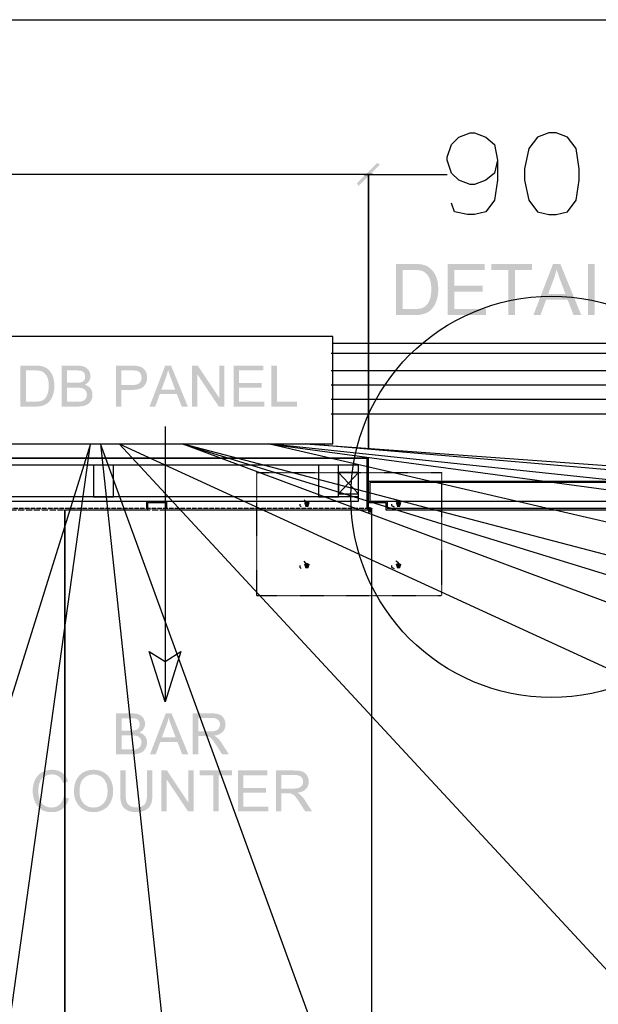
# Model space of a CAD drawing. Header units: millimetres. Extents: x 502444 to 745500, y -417645 to -375189.
# Tile 143 of 208: x 721098 to 722603, y -404066 to -401505. Entities that reach past the tile are written whole.
import ezdxf

# ---------------------------------------------------------------- set-up
doc = ezdxf.new("R2010")
doc.units = ezdxf.units.MM
doc.linetypes.add('PDF_IMPORT', pattern=[1, 0.8, -0.2])
doc.layers.add('PDF2_Geometry', color=7, linetype='Continuous')
doc.layers.add('PDF2_Solid Fills', color=7, linetype='Continuous')

msp = doc.modelspace()

# ---------------------------------------------------------------- hatches: boundary and pattern name
at = {"layer": 'PDF2_Solid Fills', "lineweight": 25, "true_color": 0x989898, "transparency": 33554559}
msp.add_hatch(color=252, dxfattribs=at).paths.add_polyline_path([(721979.03578, -401936.9279), (722034.94026, -401881.02342), (722027.48633, -401877.29645), (721975.30881, -401929.47397)])
at = {"layer": 'PDF2_Solid Fills', "lineweight": 25, "transparency": 33554559}
for color, points in [(1, [(722122.38565, -402139.80368), (722076.50102, -402139.80368), (722076.50102, -402272.98356), (722124.56578, -402272.98356), (722127.47747, -402272.9499), (722130.85686, -402272.81978), (722134.11977, -402272.59322), (722137.26804, -402272.26838), (722140.29802, -402271.8471), (722143.21153, -402271.32845), (722146.00857, -402270.71244), (722147.67916, -402270.27933), (722150.87292, -402269.30937), (722153.89198, -402268.19565), (722156.73816, -402266.93816), (722159.40964, -402265.536), (722161.90823, -402263.99007), (722162.98192, -402263.24668), (722165.31855, -402261.43143), (722167.58785, -402259.3896), (722094.12768, -402257.26771), (722094.12768, -402155.52045), (722122.11268, -402155.52045), (722170.09372, -402155.4886), (722167.92997, -402153.30756), (722165.63338, -402151.25027), (722163.26763, -402149.37496), (722160.74901, -402147.6607), (722158.09391, -402146.12205), (722155.30233, -402144.7572), (722152.37062, -402143.56795), (722149.30424, -402142.5525), (722146.09956, -402141.71175), (722144.89849, -402141.4497), (722142.45995, -402141.01294), (722139.76117, -402140.64352), (722136.80399, -402140.34143), (722133.58839, -402140.10668), (722130.11255, -402139.93835), (722126.37831, -402139.83735)]), (1, [(722307.55288, -402139.80368), (722211.24321, -402139.80368), (722211.24321, -402272.98356), (722310.6411, -402272.98356), (722310.6411, -402257.26771), (722228.86987, -402257.26771), (722228.86987, -402211.93539), (722302.55569, -402211.93539), (722302.55569, -402196.30961), (722228.86987, -402196.30961), (722228.86987, -402155.52045), (722307.55288, -402155.52045)]), (1, [(722430.57369, -402139.80368), (722324.99756, -402139.80368), (722324.99756, -402155.52045), (722368.88039, -402155.52045), (722368.88039, -402272.98356), (722386.50705, -402272.98356), (722386.50705, -402155.52045), (722430.57369, -402155.52045)]), (1, [(722504.16852, -402139.80368), (722485.17883, -402139.80368), (722434.02586, -402272.98356), (722452.74258, -402272.98356), (722467.37202, -402232.64844), (722523.06723, -402232.64844), (722472.4602, -402218.29471), (722487.08781, -402179.23072), (722487.21884, -402178.87404), (722488.32164, -402175.75853), (722489.36075, -402172.63756), (722490.33617, -402169.51022), (722491.24971, -402166.37833), (722492.09956, -402163.24007), (722492.8839, -402160.09727), (722493.60636, -402156.94809), (722494.26513, -402153.79436)]), (1, [(722504.16852, -402139.80368), (722494.26513, -402153.79436), (722494.95666, -402156.15283), (722495.76647, -402158.78609), (722496.65636, -402161.56949), (722497.62814, -402164.50211), (722498.6818, -402167.58395), (722499.81736, -402170.81593), (722501.03482, -402174.19804), (722502.33416, -402177.73029), (722503.71539, -402181.41085), (722517.6169, -402218.29471), (722472.4602, -402218.29471), (722523.06723, -402232.64844), (722538.60474, -402272.98356), (722558.6845, -402272.98356)]), (1, [(722575.76521, -402272.98356), (722575.76521, -402139.80368), (722593.39186, -402139.80368), (722593.39186, -402272.98356)]), (1, [(722170.09372, -402155.4886), (722122.11268, -402155.52045), (722123.4648, -402155.525), (722127.49567, -402155.60871), (722131.20444, -402155.79342), (722134.59292, -402156.08095), (722137.65748, -402156.46948), (722140.39993, -402156.95992), (722142.82027, -402157.55135), (722144.91669, -402158.24561), (722145.81749, -402158.61412), (722148.40162, -402159.88253), (722150.87656, -402161.42482), (722153.24413, -402163.24098), (722155.50433, -402165.32921), (722157.65534, -402167.69132), (722159.69898, -402170.32641), (722161.63526, -402173.23537), (722162.4105, -402174.58839), (722163.55698, -402176.90046), (722164.58517, -402179.38358), (722165.48961, -402182.03778), (722166.27577, -402184.86212), (722166.94, -402187.85752), (722167.48412, -402191.02398), (722167.90632, -402194.3606), (722168.2084, -402197.86737), (722168.38856, -402201.54611), (722168.45044, -402205.39409), (722168.4468, -402206.2121), (722168.37401, -402209.78256), (722168.19749, -402213.21835), (722167.91906, -402216.51949), (722167.53871, -402219.68686), (722167.05646, -402222.72048), (722166.47231, -402225.61852), (722165.78624, -402228.38281), (722164.99644, -402231.01334), (722164.6798, -402231.94144), (722163.44233, -402235.15614), (722162.06838, -402238.14972), (722160.5543, -402240.9222), (722158.90373, -402243.47265), (722157.11304, -402245.80201), (722155.18404, -402247.91026), (722154.30871, -402248.74009), (722152.01212, -402250.56535), (722149.40979, -402252.18589), (722146.4981, -402253.60261), (722143.2825, -402254.81461), (722141.79208, -402255.26046), (722139.22797, -402255.87373), (722136.40727, -402256.37509), (722133.33179, -402256.76544), (722129.99972, -402257.04387), (722126.41107, -402257.21129), (722122.56581, -402257.26771), (722094.12768, -402257.26771), (722167.58785, -402259.3896), (722169.78982, -402257.12212), (722171.92445, -402254.62807), (722173.99175, -402251.90746), (722175.27836, -402250.03943), (722176.79425, -402247.56631), (722178.2228, -402244.91758), (722179.56582, -402242.09233), (722180.82331, -402239.09056), (722181.99345, -402235.91227), (722183.07805, -402232.55745), (722183.5694, -402230.85502), (722184.28458, -402228.03159), (722184.90332, -402225.11535), (722185.42924, -402222.1063), (722185.85872, -402219.00443), (722186.19174, -402215.80976), (722186.43014, -402212.52137), (722186.5739, -402209.14108), (722186.62122, -402205.66706), (722186.61758, -402204.81903), (722186.54478, -402201.3978), (722186.3719, -402198.05208), (722186.10075, -402194.78007), (722185.73133, -402191.58267), (722185.26364, -402188.45987), (722184.69768, -402185.4117), (722184.03163, -402182.43722), (722183.26731, -402179.53736), (722182.40472, -402176.71302), (722181.44204, -402173.96147), (722180.29739, -402171.1617), (722178.92707, -402168.24181), (722177.42573, -402165.44477), (722175.79154, -402162.77056), (722174.02451, -402160.2201), (722172.12463, -402157.79248)]), (1, [(721136.46673, -402404.27085), (721099.76121, -402404.27085), (721099.76121, -402510.81421), (721138.21192, -402510.81421), (721140.54127, -402510.78691), (721143.24551, -402510.68318), (721145.85693, -402510.50211), (721148.37373, -402510.24278), (721150.79771, -402509.90521), (721153.12889, -402509.49029), (721155.36543, -402508.99713), (721156.70299, -402508.65136), (721159.258, -402507.87522), (721161.6747, -402506.98442), (721163.95128, -402505.97807), (721166.08773, -402504.85616), (721168.08588, -402503.6196), (721168.94483, -402503.02452), (721170.81377, -402501.57231), (721172.62994, -402499.93904), (721113.8629, -402498.24116), (721113.8629, -402416.8439), (721136.25017, -402416.8439), (721174.63537, -402416.81842), (721172.90291, -402415.07413), (721171.06673, -402413.42812), (721169.17413, -402411.92678), (721167.1596, -402410.55646), (721165.03588, -402409.32536), (721162.80116, -402408.23348), (721160.45725, -402407.28172), (721158.00233, -402406.46917), (721155.43822, -402405.79675), (721154.47918, -402405.58748), (721152.52835, -402405.23807), (721150.37005, -402404.94235), (721148.00431, -402404.70032), (721145.4311, -402404.51197), (721142.65043, -402404.37821), (721139.66231, -402404.29723)]), (1, [(721246.65971, -402404.27085), (721206.68218, -402404.27085), (721206.68218, -402510.81421), (721247.31302, -402510.81421), (721249.66603, -402510.78964), (721252.48309, -402510.68682), (721255.16549, -402510.50666), (721257.7114, -402510.24733), (721260.12264, -402509.90885), (721262.39922, -402509.49211), (721264.54114, -402508.99713), (721264.67034, -402508.96437), (721267.33636, -402508.19823), (721269.81858, -402507.29561), (721272.11881, -402506.25559), (721274.23525, -402505.07908), (721276.16971, -402503.76518), (721276.2516, -402503.70422), (721278.03319, -402502.19287), (721279.70195, -402500.44858), (721281.25607, -402498.46954), (721220.78387, -402498.24116), (721220.78387, -402461.61207), (721245.42406, -402461.61207), (721278.40261, -402460.0161), (721276.48272, -402458.52841), (721274.39176, -402457.19449), (721272.12792, -402456.01707), (721269.69301, -402454.99434), (721267.08523, -402454.12629), (721269.38001, -402452.88336), (721271.58743, -402451.44663), (721273.58012, -402449.87886), (721220.78387, -402449.03902), (721220.78387, -402416.8439), (721242.08107, -402416.8439), (721276.17153, -402415.06503), (721274.52642, -402413.18244), (721272.71571, -402411.48183), (721270.73758, -402409.96229), (721268.59385, -402408.62473), (721266.28451, -402407.46825), (721264.58663, -402406.80038), (721262.49021, -402406.12887), (721260.23911, -402405.56109), (721257.83333, -402405.09613), (721255.27104, -402404.7349), (721252.55589, -402404.47739), (721249.68605, -402404.3218)]), (1, [(721388.10607, -402404.27085), (721347.91198, -402404.27085), (721347.91198, -402510.81421), (721362.01185, -402510.81421), (721362.01185, -402467.49915), (721389.34172, -402467.49915), (721390.0569, -402467.49642), (721393.36713, -402467.41998), (721396.5154, -402467.23436), (721399.50352, -402466.94138), (721402.33332, -402466.5392), (721405.00298, -402466.02965), (721407.51249, -402465.41092), (721409.86004, -402464.68481), (721412.04928, -402463.84952), (721414.08018, -402462.90686), (721415.94912, -402461.85501), (721417.65792, -402460.6958), (721419.2084, -402459.42739), (721420.59691, -402458.05162), (721422.04002, -402456.38376), (721362.01185, -402454.9261), (721362.01185, -402416.8439), (721389.26892, -402416.8439), (721422.87167, -402415.41626), (721421.21928, -402413.47634), (721419.4195, -402411.74752), (721417.4723, -402410.2298), (721416.54602, -402409.62563), (721414.4405, -402408.44639), (721412.16392, -402407.42366), (721409.7181, -402406.55652), (721407.10122, -402405.84407), (721404.31509, -402405.28812), (721403.88744, -402405.2126), (721401.90203, -402404.92507), (721399.65821, -402404.6894), (721397.15779, -402404.50651), (721394.39896, -402404.37549), (721391.38172, -402404.29632)]), (1, [(721491.61126, -402404.27085), (721476.4195, -402404.27085), (721435.4975, -402510.81421), (721450.47087, -402510.81421), (721462.17405, -402478.54629), (721506.73022, -402478.54629), (721466.24314, -402467.0633), (721477.94632, -402435.81175), (721478.05005, -402435.52695), (721478.93266, -402433.03381), (721479.76431, -402430.53704), (721480.54501, -402428.03571), (721481.27657, -402425.52984), (721481.95536, -402423.01941), (721482.58319, -402420.50535), (721483.16189, -402417.98582), (721483.68781, -402415.46266)]), (1, [(721491.61126, -402404.27085), (721483.68781, -402415.46266), (721484.24104, -402417.3498), (721484.88889, -402419.45623), (721485.60043, -402421.68277), (721486.37931, -402424.0285), (721487.22188, -402426.49433), (721488.12997, -402429.08028), (721489.10356, -402431.78633), (721490.14267, -402434.61159), (721491.2473, -402437.55604), (721502.36814, -402467.0633), (721466.24314, -402467.0633), (721506.73022, -402478.54629), (721519.1595, -402510.81421), (721535.22294, -402510.81421)]), (1, [(721560.80762, -402404.27085), (721546.34379, -402404.27085), (721546.34379, -402510.81421), (721559.86314, -402510.81421), (721559.86314, -402427.09123)]), (1, [(721560.80762, -402404.27085), (721559.86314, -402427.09123), (721615.83132, -402510.81421), (721616.77762, -402487.92103)]), (1, [(721630.29697, -402404.27085), (721616.77762, -402404.27085), (721616.77762, -402487.92103), (721615.83132, -402510.81421), (721630.29697, -402510.81421)]), (1, [(721731.32904, -402404.27085), (721654.28385, -402404.27085), (721654.28385, -402510.81421), (721733.80034, -402510.81421), (721733.80034, -402498.24116), (721668.38372, -402498.24116), (721668.38372, -402461.97603), (721727.33274, -402461.97603), (721727.33274, -402449.47577), (721668.38372, -402449.47577), (721668.38372, -402416.8439), (721731.32904, -402416.8439)]), (1, [(721766.80073, -402404.27085), (721752.69904, -402404.27085), (721752.69904, -402510.81421), (721819.28034, -402510.81421), (721819.28034, -402498.24116), (721766.80073, -402498.24116)]), (1, [(721174.63537, -402416.81842), (721136.25017, -402416.8439), (721137.33113, -402416.84753), (721140.55583, -402416.91396), (721143.52394, -402417.06227), (721146.23363, -402417.29157), (721148.68491, -402417.60276), (721150.8796, -402417.99493), (721152.81588, -402418.46898), (721154.49374, -402419.02403), (721155.21438, -402419.31883), (721157.28168, -402420.33338), (721159.26163, -402421.56721), (721161.15605, -402423.02032), (721162.96313, -402424.6909), (721164.68466, -402426.58078), (721166.31885, -402428.68902), (721167.8675, -402431.01565), (721168.48806, -402432.09752), (721169.40524, -402433.94827), (721170.22779, -402435.93459), (721170.95208, -402438.05739), (721171.57991, -402440.31759), (721172.11129, -402442.71337), (721172.54623, -402445.24654), (721172.88471, -402447.91529), (721173.12675, -402450.72143), (721173.27052, -402453.66406), (721173.31965, -402456.74317), (721173.31783, -402457.39739), (721173.25778, -402460.25358), (721173.11765, -402463.0024), (721172.89563, -402465.64295), (721172.59173, -402468.17702), (721172.20593, -402470.60374), (721171.73824, -402472.92218), (721171.18865, -402475.13415), (721170.55718, -402477.23785), (721170.30241, -402477.98124), (721169.31425, -402480.55263), (721168.21327, -402482.94749), (721167.0031, -402485.16493), (721165.68192, -402487.20584), (721164.24973, -402489.06932), (721162.70653, -402490.75538), (721162.00773, -402491.41961), (721160.16972, -402492.88), (721158.08786, -402494.17661), (721155.75851, -402495.30944), (721153.1853, -402496.2794), (721151.99332, -402496.63517), (721149.9424, -402497.12652), (721147.68584, -402497.52779), (721145.22546, -402497.83989), (721142.55944, -402498.06281), (721139.68778, -402498.19657), (721136.61231, -402498.24116), (721113.8629, -402498.24116), (721172.62994, -402499.93904), (721174.39152, -402498.12469), (721176.10031, -402496.13018), (721177.7527, -402493.95369), (721178.78271, -402492.45872), (721179.9947, -402490.48059), (721181.13936, -402488.36142), (721182.21305, -402486.10122), (721183.21758, -402483.69998), (721184.15478, -402481.1568), (721185.02283, -402478.47349), (721185.41409, -402477.11137), (721185.98733, -402474.85299), (721186.48414, -402472.51999), (721186.90269, -402470.11239), (721187.24664, -402467.63108), (721187.51415, -402465.07516), (721187.70341, -402462.44463), (721187.81805, -402459.7404), (721187.85627, -402456.96064), (721187.85445, -402456.28276), (721187.79621, -402453.54577), (721187.65791, -402450.86884), (721187.44136, -402448.25104), (721187.14655, -402445.6933), (721186.77166, -402443.19562), (721186.31671, -402440.75616), (721185.78533, -402438.37768), (721185.17387, -402436.05742), (721184.48235, -402433.79722), (721183.71439, -402431.59708), (721182.79721, -402429.35689), (721181.70168, -402427.02026), (721180.50061, -402424.78281), (721179.19399, -402422.64362), (721177.77999, -402420.60362), (721176.26046, -402418.66188)]), (1, [(721276.17153, -402415.06503), (721242.08107, -402416.8439), (721243.47687, -402416.84936), (721246.77254, -402416.91305), (721249.737, -402417.04771), (721252.37026, -402417.25335), (721254.67414, -402417.52996), (721256.64681, -402417.87846), (721258.2901, -402418.29701), (721260.02802, -402418.97671), (721262.18631, -402420.23329), (721264.02977, -402421.84746), (721265.55841, -402423.82013), (721266.59388, -402425.75822), (721267.43099, -402428.07484), (721267.93508, -402430.55433), (721268.1025, -402433.19578), (721267.95692, -402435.69983), (721267.46011, -402438.21298), (721266.61208, -402440.47956), (721265.41283, -402442.49863), (721263.9588, -402444.13464), (721262.06802, -402445.63052), (721259.84058, -402446.85343), (721257.27101, -402447.80337), (721256.7833, -402447.94259), (721254.94529, -402448.33748), (721252.73059, -402448.64412), (721250.13918, -402448.86341), (721247.16926, -402448.99535), (721243.82445, -402449.03902), (721220.78387, -402449.03902), (721273.58012, -402449.87886), (721275.35989, -402448.18007), (721276.92493, -402446.34935), (721278.27886, -402444.38759), (721278.76657, -402443.5614), (721279.92579, -402441.26571), (721280.82659, -402438.91361), (721281.47081, -402436.506), (721281.8566, -402434.0429), (721281.98581, -402431.52428), (721281.89118, -402429.3205), (721281.55816, -402426.87467), (721280.98856, -402424.46161), (721280.17874, -402422.08312), (721279.12872, -402419.73739), (721277.84211, -402417.42533), (721277.65285, -402417.12779)]), (1, [(721422.87167, -402415.41626), (721389.26892, -402416.8439), (721389.54917, -402416.8439), (721393.0614, -402416.88575), (721396.10594, -402417.00131), (721398.68097, -402417.19057), (721400.7883, -402417.45262), (721402.42613, -402417.78838), (721403.28872, -402418.05043), (721405.64355, -402419.03949), (721407.77455, -402420.36704), (721409.68171, -402422.03308), (721411.36685, -402424.03851), (721412.31497, -402425.55896), (721413.36318, -402427.7955), (721414.11112, -402430.20219), (721414.56061, -402432.77722), (721414.70983, -402435.52149), (721414.69709, -402436.3495), (721414.46962, -402439.12198), (721413.95097, -402441.68518), (721413.14116, -402444.03819), (721412.04017, -402446.18101), (721410.64984, -402448.11456), (721408.96834, -402449.83883), (721408.9556, -402449.84975), (721407.39602, -402451.0399), (721405.58896, -402452.07082), (721403.5344, -402452.94342), (721401.23416, -402453.65678), (721398.68643, -402454.21182), (721395.8912, -402454.60854), (721392.8503, -402454.84694), (721389.56009, -402454.9261), (721362.01185, -402454.9261), (721422.04002, -402456.38376), (721423.55228, -402454.36378), (721424.88802, -402452.25735), (721426.04359, -402450.06448), (721427.02265, -402447.78517), (721427.82336, -402445.41851), (721428.44574, -402442.96541), (721428.89159, -402440.42496), (721429.15729, -402437.79898), (721429.24645, -402435.08565), (721429.1864, -402432.92827), (721428.93891, -402430.29682), (721428.50215, -402427.74363), (721427.87432, -402425.26779), (721427.05723, -402422.87019), (721426.04905, -402420.54993), (721425.73241, -402419.92756), (721424.37665, -402417.56636)]), (1, [(721278.40261, -402460.0161), (721245.42406, -402461.61207), (721246.03551, -402461.61389), (721249.15466, -402461.67667), (721252.02814, -402461.83045), (721254.65412, -402462.07521), (721257.03261, -402462.41097), (721259.16543, -402462.83862), (721261.05075, -402463.35635), (721261.61853, -402463.55744), (721263.97518, -402464.62385), (721266.0716, -402465.97597), (721267.90778, -402467.61289), (721269.48373, -402469.53369), (721269.97145, -402470.28436), (721271.09245, -402472.45448), (721271.89498, -402474.78474), (721272.37541, -402477.27606), (721272.53555, -402479.92661), (721272.4664, -402481.73004), (721272.10062, -402484.29324), (721271.42183, -402486.67173), (721270.42821, -402488.86642), (721270.14978, -402489.36777), (721268.67574, -402491.55427), (721266.97604, -402493.37317), (721265.04887, -402494.82538), (721264.22813, -402495.3049), (721262.06256, -402496.31307), (721259.6222, -402497.12288), (721256.90887, -402497.73252), (721255.62408, -402497.91723), (721253.42939, -402498.09739), (721250.65965, -402498.20567), (721247.31302, -402498.24116), (721220.78387, -402498.24116), (721281.25607, -402498.46954), (721282.69554, -402496.25575), (721284.02036, -402493.8081), (721284.70278, -402492.3104), (721285.58175, -402489.97013), (721286.266, -402487.56161), (721286.75553, -402485.08486), (721287.04852, -402482.53986), (721287.14497, -402479.92661), (721287.06489, -402477.63912), (721286.76645, -402475.06864), (721286.24962, -402472.6028), (721285.5126, -402470.24251), (721284.55538, -402467.98777), (721283.37979, -402465.83766), (721281.98581, -402463.7922), (721281.72558, -402463.45917), (721280.14963, -402461.66029)]), (256, [(721844.86501, -402756.86037), (721837.41108, -402760.58733), (721841.13804, -402771.76823), (721848.59197, -402771.76823), (721852.31894, -402760.58733)]), (256, [(722083.39082, -402756.86037), (722075.93688, -402760.58733), (722079.66385, -402771.76823), (722087.11778, -402771.76823), (722090.84475, -402760.58733)]), (256, [(722008.8515, -402771.76823), (722001.39757, -402775.4952), (722005.12454, -402786.67609), (722012.57847, -402786.67609), (722016.30543, -402775.4952)]), (256, [(721844.86501, -402917.11989), (721837.41108, -402920.84686), (721841.13804, -402932.02776), (721848.59197, -402932.02776), (721852.31894, -402920.84686)]), (256, [(722083.39082, -402917.11989), (722075.93688, -402920.84686), (722079.66385, -402932.02776), (722087.11778, -402932.02776), (722090.84475, -402920.84686)]), (1, [(721388.59741, -403308.74974), (721348.61989, -403308.74974), (721348.61989, -403415.29401), (721389.25073, -403415.29401), (721391.60374, -403415.26854), (721394.4208, -403415.16663), (721397.1032, -403414.98556), (721399.64911, -403414.72624), (721402.06035, -403414.38866), (721404.33693, -403413.97192), (721406.47884, -403413.47694), (721406.60805, -403413.44418), (721409.27407, -403412.67804), (721411.75628, -403411.77542), (721414.05652, -403410.7354), (721416.17296, -403409.55798), (721418.10741, -403408.24408), (721418.18931, -403408.18311), (721419.9709, -403406.67268), (721421.63966, -403404.92748), (721423.19378, -403402.94844), (721362.72157, -403402.72096), (721362.72157, -403366.09188), (721387.36177, -403366.09188), (721420.34032, -403364.49591), (721418.42042, -403363.00731), (721416.32946, -403361.6743), (721414.06562, -403360.49597), (721411.63072, -403359.47324), (721409.02293, -403358.6061), (721411.31771, -403357.36226), (721413.52514, -403355.92643), (721415.51783, -403354.35867), (721362.72157, -403353.51883), (721362.72157, -403321.32279), (721384.01878, -403321.32279), (721418.10923, -403319.54393), (721416.46413, -403317.66134), (721414.65342, -403315.96073), (721412.67529, -403314.4421), (721410.53155, -403313.10363), (721408.22222, -403311.94715), (721406.52434, -403311.27928), (721404.42792, -403310.60777), (721402.17682, -403310.03999), (721399.77103, -403309.57594), (721397.20874, -403309.2138), (721394.49359, -403308.95629), (721391.62376, -403308.80161)]), (1, [(721418.10923, -403319.54393), (721384.01878, -403321.32279), (721385.41457, -403321.32825), (721388.71024, -403321.39195), (721391.67471, -403321.52661), (721394.30797, -403321.73225), (721396.61185, -403322.00977), (721398.58452, -403322.35736), (721400.22781, -403322.77591), (721401.96572, -403323.45561), (721404.12401, -403324.71219), (721405.96748, -403326.32727), (721407.49612, -403328.29994), (721408.53159, -403330.23712), (721409.3687, -403332.55374), (721409.87278, -403335.03322), (721410.04021, -403337.67467), (721409.89462, -403340.17873), (721409.39782, -403342.69189), (721408.54979, -403344.95845), (721407.35053, -403346.97753), (721405.89651, -403348.61354), (721404.00572, -403350.10942), (721401.77828, -403351.33324), (721399.20871, -403352.28318), (721398.721, -403352.42149), (721396.883, -403352.81639), (721394.66829, -403353.12393), (721392.07689, -403353.34322), (721389.10696, -403353.47515), (721385.76216, -403353.51883), (721362.72157, -403353.51883), (721415.51783, -403354.35867), (721417.2976, -403352.65897), (721418.86263, -403350.82915), (721420.21657, -403348.8674), (721420.70428, -403348.04121), (721421.86349, -403345.74461), (721422.7643, -403343.39251), (721423.40851, -403340.98491), (721423.79431, -403338.52179), (721423.92352, -403336.00318), (721423.82889, -403333.7994), (721423.49586, -403331.35358), (721422.92626, -403328.94142), (721422.11645, -403326.56202), (721421.06642, -403324.21629), (721419.77981, -403321.90422), (721419.59056, -403321.60759)]), (1, [(721492.9015, -403308.74974), (721477.70975, -403308.74974), (721436.78774, -403415.29401), (721451.76111, -403415.29401), (721463.4643, -403383.02519), (721508.02046, -403383.02519), (721467.53339, -403371.5422), (721479.23657, -403340.29156), (721479.34029, -403340.00585), (721480.2229, -403337.51362), (721481.05455, -403335.01594), (721481.83525, -403332.51461), (721482.56681, -403330.00874), (721483.2456, -403327.49922), (721483.87344, -403324.98425), (721484.45213, -403322.46563), (721484.97806, -403319.94156)]), (1, [(721492.9015, -403308.74974), (721484.97806, -403319.94156), (721485.53128, -403321.8287), (721486.17913, -403323.93604), (721486.89068, -403326.16166), (721487.66956, -403328.50831), (721488.51213, -403330.97414), (721489.42021, -403333.56009), (721490.39381, -403336.26524), (721491.43292, -403339.09048), (721492.53754, -403342.03584), (721503.65838, -403371.5422), (721467.53339, -403371.5422), (721508.02046, -403383.02519), (721520.44975, -403415.29401), (721536.51319, -403415.29401)]), (1, [(721595.24383, -403308.74974), (721547.99799, -403308.74974), (721547.99799, -403415.29401), (721562.09786, -403415.29401), (721562.09786, -403367.98175), (721578.45247, -403367.98175), (721603.16728, -403366.81889), (721605.72957, -403366.41672), (721608.62488, -403365.83165), (721611.35459, -403365.1292), (721613.92052, -403364.30938), (721616.32085, -403363.37309), (721618.55557, -403362.31942), (721620.62469, -403361.14928), (721622.53003, -403359.86086), (721624.26976, -403358.45597), (721625.8439, -403356.93461), (721626.26427, -403356.47966), (721562.09786, -403355.77175), (721562.09786, -403320.52299), (721595.82435, -403320.52299), (721626.92304, -403319.10809), (721625.2288, -403317.14907), (721623.37988, -403315.41752), (721621.37627, -403313.91345), (721619.21798, -403312.63504), (721616.905, -403311.58409), (721616.09155, -403311.28837), (721614.15527, -403310.6933), (721612.0261, -403310.17829), (721609.70767, -403309.74154), (721607.19815, -403309.38395), (721604.49574, -403309.10643), (721601.60224, -403308.90807), (721598.51949, -403308.78887)]), (1, [(721626.92304, -403319.10809), (721595.82435, -403320.52299), (721596.50314, -403320.52754), (721599.61865, -403320.66039), (721602.49031, -403320.97976), (721605.11811, -403321.48749), (721607.50388, -403322.18265), (721609.64397, -403323.06526), (721611.54203, -403324.13531), (721613.19624, -403325.39279), (721614.18985, -403326.34819), (721615.79492, -403328.29084), (721617.04331, -403330.4091), (721617.93501, -403332.70387), (721618.47004, -403335.17426), (721618.64838, -403337.82026), (721618.49369, -403340.18601), (721617.97141, -403342.67551), (721617.07789, -403345.06036), (721615.81312, -403347.34149), (721615.59292, -403347.67634), (721614.02971, -403349.61989), (721612.16623, -403351.27774), (721609.99701, -403352.64987), (721607.52754, -403353.7363), (721605.76414, -403354.31044), (721603.57673, -403354.83637), (721601.14911, -403355.24583), (721598.47763, -403355.53791), (721595.56412, -403355.71352), (721592.40857, -403355.77175), (721562.09786, -403355.77175), (721626.26427, -403356.47966), (721627.88754, -403354.51426), (721629.29243, -403352.44423), (721630.48259, -403350.26956), (721631.45618, -403347.98935), (721632.21322, -403345.60449), (721632.75371, -403343.11499), (721633.07763, -403340.51994), (721633.185, -403337.82026), (721633.15588, -403336.3626), (721632.93933, -403333.75117), (721632.51531, -403331.20981), (721631.88384, -403328.74033), (721631.04673, -403326.34182), (721630.00398, -403324.01429), (721628.75195, -403321.75864), (721628.4626, -403321.29277)]), (1, [(721420.34032, -403364.49591), (721387.36177, -403366.09188), (721387.97322, -403366.0937), (721391.09237, -403366.15557), (721393.96585, -403366.30935), (721396.59183, -403366.55411), (721398.97032, -403366.89078), (721401.10313, -403367.31752), (721402.98845, -403367.83617), (721403.55623, -403368.03725), (721405.91288, -403369.10366), (721408.0093, -403370.45487), (721409.84549, -403372.09179), (721411.42144, -403374.0135), (721411.90915, -403374.76326), (721413.03015, -403376.93429), (721413.83268, -403379.26456), (721414.31311, -403381.75496), (721414.47326, -403384.40642), (721414.40411, -403386.20985), (721414.03832, -403388.77214), (721413.35954, -403391.15063), (721412.36592, -403393.34532), (721412.08749, -403393.84758), (721410.61345, -403396.03408), (721408.91375, -403397.85298), (721406.98657, -403399.30518), (721406.16584, -403399.78379), (721404.00027, -403400.79288), (721401.5599, -403401.60178), (721398.84657, -403402.21233), (721397.56179, -403402.39704), (721395.3671, -403402.5772), (721392.59735, -403402.68457), (721389.25073, -403402.72096), (721362.72157, -403402.72096), (721423.19378, -403402.94844), (721424.63324, -403400.73555), (721425.95806, -403398.28791), (721426.64049, -403396.79021), (721427.51946, -403394.44994), (721428.2037, -403392.04142), (721428.69323, -403389.56467), (721428.98622, -403387.01967), (721429.08267, -403384.40642), (721429.0026, -403382.11801), (721428.70415, -403379.54754), (721428.18733, -403377.08261), (721427.45031, -403374.72232), (721426.49309, -403372.46667), (721425.31749, -403370.31656), (721423.92352, -403368.27201), (721423.66329, -403367.93808), (721422.08733, -403366.1392)]), (1, [(721603.16728, -403366.81889), (721578.45247, -403367.98175), (721578.53254, -403367.98175), (721581.79182, -403368.03907), (721584.3814, -403368.20923), (721586.30312, -403368.49039), (721588.0465, -403369.00539), (721590.41953, -403369.99901), (721592.77254, -403371.32474), (721594.2484, -403372.41571), (721596.01543, -403374.0226), (721597.89711, -403376.03258), (721599.89526, -403378.44655), (721600.91618, -403379.77319), (721602.21006, -403381.51748), (721603.59675, -403383.45557), (721605.07626, -403385.58475), (721606.64857, -403387.90682), (721608.31369, -403390.42088), (721610.07163, -403393.12785), (721624.17331, -403415.29401), (721641.90916, -403415.29401), (721623.3726, -403386.29629), (721623.25431, -403386.1134), (721621.67836, -403383.77495), (721620.07511, -403381.55023), (721618.44638, -403379.43835), (721616.79217, -403377.4402), (721615.11067, -403375.55488), (721613.40369, -403373.78239), (721611.67124, -403372.12363), (721610.23723, -403370.95076), (721608.2409, -403369.58318), (721605.88425, -403368.20559)]), (1, [(721181.96191, -403455.61185), (721181.07021, -403455.61822), (721178.62075, -403455.70375), (721176.20586, -403455.88755), (721173.82919, -403456.17144), (721171.49074, -403456.5536), (721169.18869, -403457.03585), (721166.92485, -403457.61637), (721164.6974, -403458.29606), (721162.50635, -403459.07585), (721160.35352, -403459.95391), (721158.23708, -403460.93115), (721156.15705, -403462.00756), (721155.61656, -403462.30965), (721153.5893, -403463.52892), (721151.64938, -403464.84191), (721149.79682, -403466.2468), (721148.02796, -403467.74451), (721146.34646, -403469.33593), (721144.75049, -403471.01925), (721143.24005, -403472.79629), (721141.81514, -403474.66523), (721140.47758, -403476.6279), (721139.22555, -403478.68246), (721138.05906, -403480.83074), (721137.38027, -403482.20015), (721136.46673, -403484.22013), (721135.63326, -403486.2938), (721134.87803, -403488.41843), (721134.20289, -403490.59674), (721133.60781, -403492.82691), (721133.09098, -403495.10895), (721132.65423, -403497.44377), (721132.29755, -403499.83044), (721132.01912, -403502.2699), (721131.82076, -403504.76121), (721131.70247, -403507.3053), (721131.66243, -403509.90126), (721131.66789, -403510.76839), (721131.72977, -403513.21786), (721131.86807, -403515.64184), (721132.07917, -403518.03944), (721132.3667, -403520.41155), (721132.72702, -403522.7582), (721133.16196, -403525.07936), (721133.6715, -403527.37414), (721134.25384, -403529.64344), (721134.91261, -403531.88726), (721135.64417, -403534.1047), (721136.45035, -403536.29756), (721137.33295, -403538.46313), (721137.59137, -403539.06913), (721138.64868, -403541.35663), (721139.78788, -403543.54404), (721141.00897, -403545.63136), (721142.31377, -403547.6195), (721143.70228, -403549.50755), (721145.17087, -403551.29551), (721146.72316, -403552.98429), (721148.35917, -403554.57298), (721180.58068, -403553.72586), (721180.44965, -403553.72586), (721178.05479, -403553.63942), (721175.70178, -403553.39921), (721173.39244, -403553.0043), (721171.12496, -403552.45473), (721168.89934, -403551.75137), (721166.71739, -403550.89242), (721164.57911, -403549.87879), (721162.48087, -403548.71138), (721161.54004, -403548.12085), (721159.69111, -403546.79694), (721157.96593, -403545.33109), (721156.36268, -403543.72056), (721154.88318, -403541.96808), (721153.52742, -403540.07094), (721152.29359, -403538.03093), (721151.18351, -403535.84807), (721150.19718, -403533.52145), (721150.06251, -403533.1775), (721149.32912, -403531.14569), (721148.67218, -403529.04745), (721148.09348, -403526.88097), (721147.59121, -403524.64716), (721147.16537, -403522.34601), (721146.81779, -403519.97753), (721146.54664, -403517.54172), (721146.35374, -403515.03766), (721146.23909, -403512.46719), (721146.19906, -403509.82847), (721146.22454, -403507.99228), (721146.33554, -403505.60742), (721146.53208, -403503.23712), (721146.81779, -403500.88229), (721147.18903, -403498.54202), (721147.6458, -403496.21721), (721148.19175, -403493.90788), (721148.82322, -403491.6131), (721149.54386, -403489.33379), (721149.93694, -403488.23099), (721150.85958, -403486.00809), (721151.92053, -403483.89712), (721153.11978, -403481.89624), (721154.45552, -403480.00728), (721155.92775, -403478.22933), (721157.53828, -403476.56238), (721159.28711, -403475.00736), (721161.17243, -403473.56334), (721161.56551, -403473.28673), (721163.41626, -403472.10931), (721165.36345, -403471.07021), (721167.40527, -403470.17031), (721169.54355, -403469.40781), (721171.77645, -403468.78452), (721174.10763, -403468.29955), (721176.53161, -403467.95287), (721179.05386, -403467.74542), (721181.67075, -403467.67626), (721212.33086, -403466.67082), (721210.64026, -403465.16493), (721208.85503, -403463.75185), (721208.54384, -403463.52073), (721206.70584, -403462.25779), (721204.8005, -403461.10403), (721202.82419, -403460.06128), (721200.78236, -403459.12681), (721198.66957, -403458.30335), (721196.48944, -403457.58907), (721194.23833, -403456.9849), (721191.92172, -403456.49081), (721189.53413, -403456.10593), (721187.07921, -403455.83113), (721184.55514, -403455.66644)]), (1, [(721212.33086, -403466.67082), (721181.67075, -403467.67626), (721181.7308, -403467.67626), (721184.33676, -403467.7627), (721186.82808, -403468.01384), (721189.20657, -403468.42967), (721191.47223, -403469.01018), (721193.62506, -403469.75539), (721195.66507, -403470.66621), (721197.59224, -403471.74171), (721199.40659, -403472.98191), (721200.46754, -403473.83176), (721201.99071, -403475.25212), (721203.42472, -403476.84173), (721204.77138, -403478.59966), (721206.02887, -403480.52592), (721207.19537, -403482.62052), (721208.27451, -403484.88345), (721209.26448, -403487.31562), (721210.16347, -403489.91522), (721224.04678, -403486.64503), (721223.35162, -403484.42304), (721222.49995, -403482.07822), (721221.55547, -403479.82621), (721220.51635, -403477.66701), (721219.38443, -403475.60153), (721218.1597, -403473.62885), (721216.84216, -403471.7499), (721215.43182, -403469.96376), (721213.92683, -403468.27043)]), (1, [(721289.97295, -403455.53906), (721289.69816, -403455.53997), (721286.93751, -403455.60912), (721284.24055, -403455.79383), (721281.60729, -403456.0941), (721279.03773, -403456.50992), (721276.53185, -403457.0404), (721274.09149, -403457.68734), (721271.713, -403458.44984), (721269.40002, -403459.3279), (721267.15074, -403460.32151), (721264.96515, -403461.43068), (721262.84326, -403462.6545), (721260.78506, -403463.99479), (721258.79237, -403465.45064), (721256.86155, -403467.02204), (721254.99625, -403468.7081), (721253.19464, -403470.51061), (721252.12823, -403471.67438), (721250.62325, -403473.46325), (721249.20926, -403475.32491), (721247.88626, -403477.26119), (721246.65607, -403479.27026), (721245.51505, -403481.35303), (721244.46684, -403483.5095), (721243.5078, -403485.73967), (721242.64158, -403488.04264), (721241.86634, -403490.41931), (721241.18209, -403492.87059), (721240.58883, -403495.39375), (721240.08838, -403497.99153), (721239.67711, -403500.663), (721239.35864, -403503.40727), (721239.12935, -403506.22525), (721238.99286, -403509.11692), (721238.94737, -403512.0823), (721238.9692, -403513.75106), (721239.09113, -403516.35975), (721239.32225, -403518.94297), (721239.66073, -403521.4998), (721240.10658, -403524.03115), (721240.66163, -403526.53794), (721241.32403, -403529.01742), (721242.09381, -403531.47235), (721242.97278, -403533.90088), (721243.95911, -403536.30393), (721245.05282, -403538.68151), (721245.68611, -403539.94173), (721246.9527, -403542.23014), (721248.32301, -403544.423), (721249.79524, -403546.52033), (721251.37301, -403548.52121), (721253.05269, -403550.42746), (721254.8361, -403552.23726), (721256.72324, -403553.95243), (721289.82736, -403553.72586), (721288.5626, -403553.70766), (721285.91478, -403553.54388), (721283.34885, -403553.21085), (721280.86299, -403552.7095), (721278.45721, -403552.03799), (721276.13331, -403551.19815), (721273.88949, -403550.18906), (721271.72574, -403549.01074), (721269.64206, -403547.66317), (721267.64027, -403546.14636), (721265.72037, -403544.46122), (721263.87873, -403542.60593), (721262.50659, -403541.05727), (721261.06531, -403539.20471), (721259.74959, -403537.25387), (721258.55943, -403535.20386), (721257.49484, -403533.05558), (721256.554, -403530.80721), (721255.74055, -403528.46056), (721255.05084, -403526.01474), (721254.4867, -403523.46974), (721254.04813, -403520.82556), (721253.73512, -403518.08311), (721253.54768, -403515.24057), (721253.48581, -403512.29976), (721253.50037, -403510.45903), (721253.60956, -403507.29347), (721253.82065, -403504.25712), (721254.13366, -403501.34998), (721254.54858, -403498.57295), (721255.0654, -403495.92514), (721255.68413, -403493.40652), (721256.4066, -403491.01803), (721257.22915, -403488.75873), (721258.15543, -403486.62956), (721259.18362, -403484.62868), (721260.31191, -403482.75792), (721261.54391, -403481.01727), (721262.87966, -403479.40583), (721264.31548, -403477.9236), (721264.60847, -403477.64699), (721266.58296, -403475.91635), (721268.62297, -403474.35041), (721270.73212, -403472.95006), (721272.90861, -403471.71351), (721275.15426, -403470.64255), (721277.46723, -403469.73628), (721279.84754, -403468.99471), (721282.29518, -403468.41784), (721284.81015, -403468.00565), (721287.39428, -403467.75906), (721290.04574, -403467.67626), (721322.88235, -403467.06208), (721320.88238, -403465.47066), (721318.7805, -403463.98023), (721316.57671, -403462.58899), (721314.80422, -403461.58264), (721312.54584, -403460.43434), (721310.23651, -403459.40706), (721307.87803, -403458.50079), (721305.47043, -403457.71464), (721303.01187, -403457.05041), (721300.50417, -403456.50629), (721297.94552, -403456.08318), (721295.33774, -403455.78109), (721292.68082, -403455.60002)]), (1, [(721322.88235, -403467.06208), (721290.04574, -403467.67626), (721292.12396, -403467.72904), (721294.74994, -403467.95197), (721297.30859, -403468.35141), (721299.79809, -403468.92647), (721302.22207, -403469.67714), (721304.57872, -403470.60251), (721306.86804, -403471.70441), (721309.09002, -403472.98191), (721310.76971, -403474.12384), (721312.7624, -403475.68706), (721314.62406, -403477.39039), (721316.35288, -403479.23568), (721317.95067, -403481.22109), (721319.41743, -403483.34844), (721320.75135, -403485.61684), (721321.95607, -403488.02535), (721321.95788, -403488.03263), (721322.87325, -403490.23733), (721323.67942, -403492.52209), (721324.38005, -403494.88693), (721324.97149, -403497.33275), (721325.45556, -403499.85956), (721325.83226, -403502.46734), (721326.10158, -403505.1552), (721326.26173, -403507.92403), (721326.31632, -403510.77385), (721326.30722, -403511.95491), (721326.20714, -403514.93484), (721325.99058, -403517.81014), (721325.66119, -403520.5808), (721325.21534, -403523.24681), (721324.65666, -403525.80819), (721323.98333, -403528.26493), (721323.19535, -403530.61795), (721322.29455, -403532.86541), (721321.27728, -403535.00823), (721320.14718, -403537.04641), (721318.90061, -403538.97996), (721317.54121, -403540.80887), (721316.06717, -403542.53313), (721314.99712, -403543.64868), (721313.12636, -403545.39751), (721311.17007, -403546.97983), (721309.13188, -403548.39564), (721307.00999, -403549.64494), (721304.8062, -403550.72773), (721302.5187, -403551.644), (721300.14567, -403552.39285), (721297.69257, -403552.9761), (721295.15394, -403553.39284), (721292.53342, -403553.64215), (721289.82736, -403553.72586), (721256.72324, -403553.95243), (721258.71412, -403555.57114), (721260.80871, -403557.09433), (721263.00704, -403558.52287), (721265.0798, -403559.72486), (721267.3218, -403560.87679), (721269.61658, -403561.90863), (721271.96595, -403562.81762), (721274.3681, -403563.60651), (721276.82302, -403564.27346), (721279.33071, -403564.81941), (721281.893, -403565.24433), (721284.50988, -403565.54733), (721287.17772, -403565.72931), (721289.90016, -403565.79028), (721291.09395, -403565.77754), (721293.71811, -403565.66289), (721296.3077, -403565.42631), (721298.86271, -403565.06872), (721301.38314, -403564.59102), (721303.869, -403563.9914), (721306.31846, -403563.27075), (721308.73516, -403562.42818), (721311.11729, -403561.4655), (721313.46484, -403560.38181), (721315.77782, -403559.17618), (721317.06624, -403558.44644), (721319.22817, -403557.08977), (721321.29548, -403555.62028), (721323.26269, -403554.03978), (721325.13345, -403552.34736), (721326.90776, -403550.54302), (721328.5838, -403548.62676), (721330.16158, -403546.59858), (721331.6429, -403544.4594), (721333.02596, -403542.20739), (721334.31256, -403539.84437), (721334.97315, -403538.50863), (721335.99406, -403536.24752), (721336.9167, -403533.93545), (721337.7429, -403531.57334), (721338.47264, -403529.16028), (721339.10411, -403526.69626), (721339.63914, -403524.18129), (721340.07589, -403521.61627), (721340.41619, -403518.99938), (721340.66004, -403516.33246), (721340.80563, -403513.61457), (721340.85294, -403510.84665), (721340.84567, -403509.68561), (721340.75832, -403506.93133), (721340.57634, -403504.22801), (721340.29973, -403501.57655), (721339.92848, -403498.97695), (721339.46261, -403496.4274), (721338.90211, -403493.92972), (721338.24698, -403491.4839), (721337.4954, -403489.08903), (721336.65101, -403486.74512), (721335.71017, -403484.45307), (721334.6747, -403482.21198), (721334.05232, -403480.99725), (721332.76026, -403478.70703), (721331.36629, -403476.51598), (721329.87223, -403474.42593), (721328.27626, -403472.43506), (721326.58019, -403470.54428), (721324.78223, -403468.75268)]), (1, [(721373.34379, -403457.42893), (721359.24392, -403457.42893), (721359.24392, -403518.98574), (721359.2512, -403520.47252), (721359.32217, -403523.58257), (721359.46957, -403526.56159), (721359.68977, -403529.40868), (721359.98458, -403532.12383), (721360.35218, -403534.70887), (721360.79621, -403537.16106), (721361.31486, -403539.48314), (721361.9063, -403541.67327), (721362.57235, -403543.73148), (721363.31301, -403545.65865), (721363.37306, -403545.80151), (721364.47768, -403548.15634), (721365.74973, -403550.36832), (721367.1892, -403552.43653), (721368.79609, -403554.36188), (721400.16411, -403553.07164), (721399.6764, -403553.06891), (721396.8284, -403552.94425), (721394.13145, -403552.63216), (721391.5819, -403552.13262), (721389.18157, -403551.44564), (721386.93047, -403550.57214), (721384.82859, -403549.51027), (721383.94235, -403548.98526), (721381.82591, -403547.47664), (721379.96789, -403545.75692), (721378.37192, -403543.82702), (721377.03618, -403541.68692), (721375.96067, -403539.33573), (721375.36196, -403537.63148), (721374.82693, -403535.65062), (721374.3738, -403533.43865), (721374.00256, -403530.99555), (721373.71503, -403528.32135), (721373.50939, -403525.41694), (721373.38564, -403522.2805), (721373.34379, -403518.91385)]), (1, [(721443.0497, -403457.42893), (721428.94801, -403457.42893), (721428.94801, -403518.91385), (721428.94619, -403519.45889), (721428.87703, -403522.92016), (721428.70233, -403526.17124), (721428.42026, -403529.21396), (721428.03083, -403532.04741), (721427.53584, -403534.67066), (721426.9353, -403537.08554), (721426.22739, -403539.29115), (721425.41394, -403541.28748), (721424.49312, -403543.07544), (721423.46675, -403544.65321), (721422.33301, -403546.0217), (721421.74157, -403546.62133), (721420.15288, -403547.97527), (721418.36037, -403549.16997), (721416.36768, -403550.20544), (721414.17117, -403551.08077), (721411.77448, -403551.79777), (721409.1758, -403552.35464), (721406.37329, -403552.75317), (721403.37061, -403552.99248), (721400.16411, -403553.07164), (721368.79609, -403554.36188), (721370.57222, -403556.14348), (721372.51578, -403557.78221), (721374.62675, -403559.27809), (721376.90515, -403560.63021), (721378.46473, -403561.42365), (721380.55751, -403562.33992), (721382.76493, -403563.14882), (721385.08519, -403563.84945), (721387.52009, -403564.44271), (721390.06782, -403564.92768), (721392.7302, -403565.3053), (721395.50722, -403565.57463), (721398.39708, -403565.73659), (721401.39976, -403565.79028), (721401.62724, -403565.78936), (721404.62082, -403565.72203), (721407.49612, -403565.53732), (721410.25677, -403565.23523), (721412.90094, -403564.81577), (721415.43048, -403564.27801), (721417.84172, -403563.62379), (721420.13832, -403562.85128), (721422.31845, -403561.96231), (721424.38393, -403560.95504), (721426.33112, -403559.8304), (721426.33294, -403559.82949), (721428.60406, -403558.30268), (721430.6932, -403556.66394), (721432.60036, -403554.9142), (721434.32736, -403553.05344), (721435.87237, -403551.08077), (721437.23359, -403548.99709), (721438.41464, -403546.8024), (721439.41554, -403544.4958), (721440.09069, -403542.585), (721440.71124, -403540.49404), (721441.259, -403538.27114), (721441.73397, -403535.91449), (721442.13615, -403533.42591), (721442.46553, -403530.80356), (721442.72031, -403528.04838), (721442.90229, -403525.16034), (721443.0133, -403522.13946), (721443.0497, -403518.98574)]), (1, [(721480.84528, -403457.42893), (721466.38145, -403457.42893), (721466.38145, -403563.9732), (721479.9008, -403563.9732), (721479.9008, -403480.24931)]), (1, [(721480.84528, -403457.42893), (721479.9008, -403480.24931), (721535.86898, -403563.9732), (721536.81528, -403541.08002)]), (1, [(721550.33463, -403457.42893), (721536.81528, -403457.42893), (721536.81528, -403541.08002), (721535.86898, -403563.9732), (721550.33463, -403563.9732)]), (1, [(721650.49501, -403457.42893), (721566.03411, -403457.42893), (721566.03411, -403470.00198), (721601.14183, -403470.00198), (721601.14183, -403563.9732), (721615.24352, -403563.9732), (721615.24352, -403470.00198), (721650.49501, -403470.00198)]), (1, [(721742.29702, -403457.42893), (721665.25183, -403457.42893), (721665.25183, -403563.9732), (721744.76832, -403563.9732), (721744.76832, -403551.40015), (721679.3517, -403551.40015), (721679.3517, -403515.13411), (721738.30072, -403515.13411), (721738.30072, -403502.63386), (721679.3517, -403502.63386), (721679.3517, -403470.00198), (721742.29702, -403470.00198)]), (1, [(721811.71357, -403457.42893), (721764.46773, -403457.42893), (721764.46773, -403563.9732), (721778.5676, -403563.9732), (721778.5676, -403516.66093), (721794.92221, -403516.66093), (721819.63702, -403515.49807), (721822.19931, -403515.0959), (721825.09462, -403514.51083), (721827.82433, -403513.80838), (721830.39026, -403512.98856), (721832.79059, -403512.05227), (721835.02531, -403510.9986), (721837.09443, -403509.82847), (721838.99977, -403508.54004), (721840.7395, -403507.13515), (721842.31364, -403505.61379), (721842.73402, -403505.15884), (721778.5676, -403504.45093), (721778.5676, -403469.20217), (721812.29409, -403469.20217), (721843.39278, -403467.78727), (721841.69854, -403465.82825), (721839.84962, -403464.0967), (721837.84601, -403462.59263), (721835.68772, -403461.31422), (721833.37474, -403460.26328), (721832.56129, -403459.96756), (721830.62501, -403459.37248), (721828.49584, -403458.85748), (721826.17741, -403458.42072), (721823.66789, -403458.06313), (721820.96548, -403457.78561), (721818.07198, -403457.58725), (721814.98923, -403457.46805)]), (1, [(721843.39278, -403467.78727), (721812.29409, -403469.20217), (721812.97288, -403469.20672), (721816.08839, -403469.33957), (721818.96005, -403469.65895), (721821.58785, -403470.16667), (721823.97362, -403470.86183), (721826.11371, -403471.74444), (721828.01177, -403472.81449), (721829.66598, -403474.07198), (721830.65959, -403475.02737), (721832.26466, -403476.97002), (721833.51305, -403479.08828), (721834.40475, -403481.38305), (721834.93978, -403483.85344), (721835.11812, -403486.49944), (721834.96344, -403488.86519), (721834.44115, -403491.35469), (721833.54763, -403493.73955), (721832.28286, -403496.02068), (721832.06266, -403496.35552), (721830.49945, -403498.29907), (721828.63597, -403499.95692), (721826.46676, -403501.32905), (721823.99728, -403502.41548), (721822.23388, -403502.98963), (721820.04647, -403503.51555), (721817.61885, -403503.92501), (721814.94737, -403504.21709), (721812.03386, -403504.3927), (721808.87831, -403504.45093), (721778.5676, -403504.45093), (721842.73402, -403505.15884), (721844.35728, -403503.19345), (721845.76217, -403501.12341), (721846.95233, -403498.94874), (721847.92592, -403496.66853), (721848.68296, -403494.28367), (721849.22345, -403491.79417), (721849.54737, -403489.19912), (721849.65474, -403486.49944), (721849.62563, -403485.04178), (721849.40907, -403482.43035), (721848.98505, -403479.88899), (721848.35358, -403477.41951), (721847.51647, -403475.02101), (721846.47372, -403472.69347), (721845.22169, -403470.43782), (721844.93234, -403469.97195)]), (1, [(721211.76308, -403526.6171), (721211.73761, -403526.73084), (721211.10249, -403529.3368), (721210.36183, -403531.81265), (721209.5138, -403534.15656), (721208.56204, -403536.36945), (721207.50473, -403538.45221), (721206.34369, -403540.40214), (721205.07529, -403542.22195), (721203.70315, -403543.91073), (721202.22547, -403545.46758), (721200.64224, -403546.8943), (721200.21276, -403547.24371), (721198.37294, -403548.60401), (721196.44576, -403549.80508), (721194.43487, -403550.84511), (721192.33845, -403551.72498), (721190.15833, -403552.44563), (721187.89085, -403553.00522), (721185.53966, -403553.40558), (721183.10293, -403553.64579), (721180.58068, -403553.72586), (721148.35917, -403554.57298), (721150.07707, -403556.06158), (721151.87686, -403557.45101), (721153.75854, -403558.74034), (721154.48828, -403559.2053), (721156.29717, -403560.25715), (721158.19159, -403561.2171), (721160.16972, -403562.08606), (721162.22974, -403562.86402), (721164.3753, -403563.54918), (721166.60456, -403564.14426), (721168.91935, -403564.64653), (721171.31604, -403565.05871), (721173.79644, -403565.379), (721176.36236, -403565.60738), (721179.01019, -403565.74478), (721181.74354, -403565.79028), (721184.0183, -403565.7466), (721186.51689, -403565.59282), (721188.95179, -403565.32986), (721191.32664, -403564.95589), (721193.64144, -403564.47182), (721195.89254, -403563.87766), (721198.08541, -403563.17339), (721200.21458, -403562.35903), (721202.2837, -403561.43456), (721204.29095, -403560.39909), (721206.23632, -403559.25443), (721208.12165, -403557.99877), (721209.9451, -403556.633), (721210.60932, -403556.09525), (721212.25625, -403554.65669), (721213.82129, -403553.12441), (721215.30989, -403551.50115), (721216.71842, -403549.78416), (721218.05052, -403547.97527), (721219.30254, -403546.07448), (721220.4745, -403544.08088), (721221.57002, -403541.99447), (721222.58548, -403539.81616), (721223.5245, -403537.54504), (721224.38163, -403535.18202), (721225.16232, -403532.72619), (721225.86477, -403530.17846)]), (1, [(721819.63702, -403515.49807), (721794.92221, -403516.66093), (721795.00228, -403516.66093), (721798.26156, -403516.71826), (721800.85115, -403516.88841), (721802.77286, -403517.16957), (721804.51624, -403517.68457), (721806.88927, -403518.67819), (721809.24228, -403520.00392), (721810.71814, -403521.09489), (721812.48518, -403522.70178), (721814.36686, -403524.71176), (721816.365, -403527.12573), (721817.38592, -403528.45237), (721818.6798, -403530.19666), (721820.06649, -403532.13475), (721821.546, -403534.26393), (721823.11831, -403536.586), (721824.78343, -403539.10007), (721826.54137, -403541.80703), (721840.64305, -403563.9732), (721858.3789, -403563.9732), (721839.84234, -403534.97547), (721839.72405, -403534.79258), (721838.1481, -403532.45413), (721836.54485, -403530.22942), (721834.91612, -403528.11753), (721833.26192, -403526.11938), (721831.58041, -403524.23406), (721829.87343, -403522.46157), (721828.14098, -403520.80281), (721826.70697, -403519.62995), (721824.71064, -403518.26236), (721822.35399, -403516.88477)])]:
    msp.add_hatch(color=color, dxfattribs=at).paths.add_polyline_path(points)

# ---------------------------------------------------------------- linework, layer by layer
at = {"layer": 'PDF2_Geometry', "color": 252, "lineweight": 25, "true_color": 0x989898}
for points in [[(719366.43279, -401504.59988), (724110.86018, -401504.59988)], [(722340.55145, -401869.84252), (722333.09752, -401903.38521), (722310.73573, -401922.02004), (722280.92, -401933.20094), (722269.7391, -401933.20094), (722239.92338, -401922.02004), (722221.28855, -401903.38521), (722210.10765, -401869.84252), (722210.10765, -401862.38859), (722221.28855, -401828.8459), (722239.92338, -401810.21107), (722269.7391, -401799.03017), (722280.92, -401799.03017), (722310.73573, -401810.21107), (722333.09752, -401828.8459), (722340.55145, -401869.84252), (722340.55145, -401922.02004), (722333.09752, -401974.19756), (722310.73573, -402004.01329), (722280.92, -402011.46722), (722262.28517, -402011.46722), (722228.74248, -402004.01329), (722221.28855, -401981.65149)], [(722016.30543, -401907.11218), (721065.92917, -401907.11218)], [(721993.94364, -401907.11218), (722210.10765, -401907.11218)]]:
    msp.add_lwpolyline(points, dxfattribs=at)
for points in [[(722474.72222, -401799.03017), (722444.90649, -401810.21107), (722422.5447, -401840.02679), (722411.3638, -401892.20431), (722411.3638, -401922.02004), (722422.5447, -401974.19756), (722444.90649, -402004.01329), (722474.72222, -402011.46722), (722493.35705, -402011.46722), (722523.17277, -402004.01329), (722545.53457, -401974.19756), (722552.9885, -401922.02004), (722552.9885, -401892.20431), (722545.53457, -401840.02679), (722523.17277, -401810.21107), (722493.35705, -401799.03017)], [(722005.12454, -401907.11218), (722005.12454, -402622.6896)]]:
    msp.add_lwpolyline(points, close=True, dxfattribs=at)
at = {"layer": 'PDF2_Geometry', "color": 6, "lineweight": 25}
msp.add_lwpolyline([(720987.66289, -402607.78174), (721911.95039, -402607.78174), (721911.95039, -402328.25931), (720987.66289, -402328.25931)], close=True, dxfattribs=at)
for points in [[(723719.52878, -403058.74459), (723719.52878, -402346.89414), (721911.95039, -402346.89414)], [(736760.18191, -402779.22216), (736760.18191, -402372.9829), (721908.22343, -402372.9829)], [(741403.98123, -402794.13002), (741403.98123, -402417.70648), (721908.22343, -402417.70648)], [(738351.59628, -402794.13002), (738351.59628, -402454.97614), (721908.22343, -402454.97614)], [(735213.49113, -402794.13002), (735213.49113, -402492.2458), (721908.22343, -402492.2458)], [(721908.22343, -402529.51546), (732153.65225, -402529.51546), (732153.65225, -402794.13002)], [(721475.8954, -402563.05815), (721475.8954, -403278.63557), (721434.89878, -403148.19177), (721475.8954, -403174.28053), (721516.89202, -403148.19177), (721475.8954, -403278.63557)], [(720644.78204, -407165.86084), (721282.09318, -402607.78174), (719481.96873, -408369.67078)], [(723167.93785, -407709.99784), (721308.18194, -402607.78174), (721885.86163, -408008.1551)], [(726082.42506, -407706.27087), (721356.6325, -402607.78174), (731397.07821, -407221.76533)], [(733834.5138, -407199.40353), (721520.61899, -402607.78174), (736394.93927, -407188.22264)], [(739044.81191, -407195.67657), (721520.61899, -402607.78174)], [(741605.23738, -407203.1305), (721744.23693, -402607.78174), (732176.01405, -404016.57479)], [(735090.50126, -404020.30175), (721744.23693, -402607.78174)], [(738161.52103, -404009.12086), (721841.13804, -402607.78174), (741269.81046, -404005.39389)]]:
    msp.add_lwpolyline(points, dxfattribs=at)
at = {"layer": 'PDF2_Geometry', "lineweight": 25}
for points in [[(722012.57847, -402779.22216), (722005.12454, -402779.22216), (722005.12454, -402645.05139), (719377.61369, -402645.05139), (719377.61369, -402779.22216)], [(719381.34065, -402775.4952), (719381.34065, -402645.05139), (722005.12454, -402645.05139)], [(722001.39757, -402775.4952), (722001.39757, -402645.05139)], [(721979.03578, -402682.32105), (721926.85825, -402738.22554)], [(721926.85825, -402682.32105), (721979.03578, -402738.22554)], [(722005.12454, -402704.68285), (722962.95473, -402704.68285)], [(721979.03578, -402745.67947), (719399.97548, -402745.67947)], [(721427.44485, -402756.86037), (721427.44485, -402775.4952)], [(721479.62237, -402756.86037), (721479.62237, -402775.4952)], [(721844.86501, -402764.3143), (721841.13804, -402756.86037), (721837.41108, -402753.1334)], [(722005.12454, -402760.58733), (722049.84812, -402760.58733), (722049.84812, -402779.22216), (722918.23114, -402779.22216), (722918.23114, -402760.58733), (722962.95473, -402760.58733)], [(722053.57509, -402756.86037), (722053.57509, -402775.4952), (722914.50418, -402775.4952), (722914.50418, -402756.86037)], [(722083.39082, -402764.3143), (722083.39082, -402756.86037), (722075.93688, -402753.1334)], [(721826.23018, -402764.3143), (721826.23018, -402768.04126), (721829.95715, -402771.76823)], [(722064.75599, -402764.3143), (722064.75599, -402768.04126), (722072.20992, -402771.76823)], [(721844.86501, -402924.57383), (721841.13804, -402917.11989), (721837.41108, -402913.39293)], [(722083.39082, -402924.57383), (722083.39082, -402917.11989), (722075.93688, -402913.39293)], [(721826.23018, -402924.57383), (721826.23018, -402928.30079), (721829.95715, -402932.02776)], [(722064.75599, -402924.57383), (722064.75599, -402928.30079), (722072.20992, -402932.02776)]]:
    msp.add_lwpolyline(points, dxfattribs=at)
for points in [[(719399.97548, -402663.68622), (719399.97548, -402756.86037), (721979.03578, -402756.86037), (721979.03578, -402663.68622)], [(721289.54711, -402663.68622), (721289.54711, -402745.67947), (721341.72463, -402745.67947), (721341.72463, -402663.68622)], [(721874.68073, -402663.68622), (721874.68073, -402745.67947), (721926.85825, -402745.67947), (721926.85825, -402663.68622)], [(721926.85825, -402682.32105), (721926.85825, -402738.22554), (721979.03578, -402738.22554), (721979.03578, -402682.32105)], [(722959.22777, -402756.86037), (722959.22777, -402708.40981), (722008.8515, -402708.40981), (722008.8515, -402756.86037)]]:
    msp.add_lwpolyline(points, close=True, dxfattribs=at)
at = {"layer": 'PDF2_Geometry', "linetype": 'PDF_IMPORT', "lineweight": 25, "ltscale": 0.007995}
msp.add_lwpolyline([(722195.19979, -402682.32105), (722195.19979, -403002.84011), (721714.42121, -403002.84011), (721714.42121, -402682.32105), (722195.19979, -402682.32105)], dxfattribs=at)
at = {"layer": 'PDF2_Geometry', "color": 251, "lineweight": 25, "true_color": 0x636466}
msp.add_lwpolyline([(721215.0078, -402779.22216), (721215.0078, -404858.86905), (721215.0078, -402779.22216), (721431.17181, -402779.22216), (721431.17181, -402760.58733), (721475.8954, -402760.58733), (721475.8954, -402779.22216), (722012.57847, -402779.22216), (722012.57847, -404586.80055), (723999.05121, -404590.52751)], dxfattribs=at)
at = {"layer": 'PDF2_Geometry', "linetype": 'PDF_IMPORT', "lineweight": 25, "ltscale": 0.405734}
msp.add_lwpolyline([(719377.61369, -402779.22216), (722005.12454, -402779.22216)], dxfattribs=at)
at = {"layer": 'PDF2_Geometry', "linetype": 'PDF_IMPORT', "lineweight": 25, "ltscale": 0.401737}
msp.add_lwpolyline([(719381.34065, -402775.4952), (722001.39757, -402775.4952)], dxfattribs=at)
at = {"layer": 'PDF2_Geometry', "color": 1, "lineweight": 25}
msp.add_circle((722481.08461, -402745.65609), 521.75297, dxfattribs=at)

doc.saveas('drawing.dxf')
